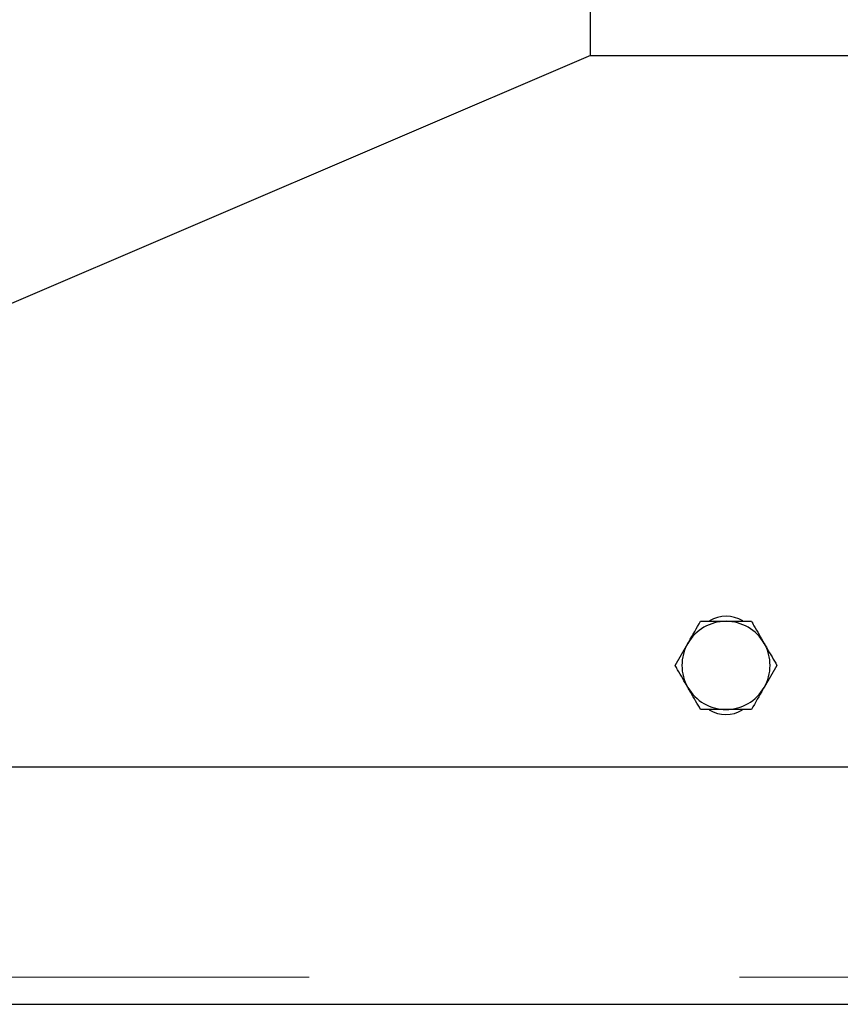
# Model space of a CAD drawing. Header units: millimetres. Extents: x 19 to 263, y 62 to 156.
# Tile 33 of 77: x 121.52 to 123.94, y 64.23 to 67.14. Entities that reach past the tile are written whole.
import ezdxf

# ---------------------------------------------------------------- set-up
doc = ezdxf.new("R2010")
doc.units = ezdxf.units.MM
doc.linetypes.add('PHANTOM', pattern=[12.7, 6.35, -1.27, 1.27, -1.27, 1.27, -1.27])

msp = doc.modelspace()

# ---------------------------------------------------------------- linework, layer by layer
at = {"color": 7, "linetype": 'Continuous', "lineweight": 25}
for p, q in [((123.2003, 67.0313), (123.2003, 69.6713)), ((123.2003, 67.0313), (120.4003, 65.8313)), ((123.2003, 67.0313), (124.0003, 67.0313)), ((123.5252, 65.3613), (123.6003, 65.3613)), ((123.4502, 65.2313), (123.4877, 65.2963)), ((123.7504, 65.2313), (123.7129, 65.1663)), ((123.6753, 65.1013), (123.6003, 65.1013)), ((124.0003, 64.9313), (120.4003, 64.9313)), ((98.2403, 64.2313), (125.9603, 64.2313))]:
    msp.add_line(p, q, dxfattribs=at)
at = {"color": 8, "linetype": 'PHANTOM', "lineweight": 18}
msp.add_line((98.2403, 64.3113), (125.9603, 64.3113), dxfattribs=at)
at = {"color": 7, "linetype": 'Continuous', "lineweight": 25}
for centre, radius, start, end in [((123.6003, 65.2813), 0.095, 58.8004, 120.8338), ((123.6003, 65.2313), 0.13, 90, 150), ((123.6003, 65.2313), 0.13, 30, 90), ((123.6003, 65.2313), 0.13, 150, 210), ((123.6003, 65.2313), 0.13, 330, 30), ((123.6003, 65.2313), 0.13, 210, 270), ((123.6003, 65.2313), 0.13, 270, 330), ((123.6003, 65.1813), 0.095, 238.8004, 300.8338)]:
    msp.add_arc(centre, radius, start, end, dxfattribs=at)
for points, knots in [([(123.4877, 65.2963), (123.4886, 65.2978), (123.5012, 65.3197), (123.5137, 65.3413), (123.5252, 65.3613)], [0, 0, 0, 0, 0.070215, 1, 1, 1, 1]), ([(123.6003, 65.3613), (123.6021, 65.3613), (123.6274, 65.3613), (123.6522, 65.3613), (123.6753, 65.3613)], [0, 0, 0, 0, 0.070239, 1, 1, 1, 1]), ([(123.6753, 65.3613), (123.6778, 65.357), (123.69, 65.3358), (123.7027, 65.3138), (123.7129, 65.2963)], [0, 0, 0, 0, 0.2011952, 1, 1, 1, 1]), ([(123.7129, 65.2963), (123.7157, 65.2913), (123.7284, 65.2693), (123.7408, 65.2479), (123.7504, 65.2313)], [0, 0, 0, 0, 0.224171, 1, 1, 1, 1]), ([(123.4877, 65.1663), (123.4775, 65.1838), (123.4648, 65.2058), (123.4526, 65.227), (123.4502, 65.2313)], [0, 0, 0, 0, 0.798792, 1, 1, 1, 1]), ([(123.5252, 65.1013), (123.5156, 65.1179), (123.5032, 65.1393), (123.4905, 65.1613), (123.4877, 65.1663)], [0, 0, 0, 0, 0.775842, 1, 1, 1, 1]), ([(123.7129, 65.1663), (123.712, 65.1647), (123.6993, 65.1428), (123.6869, 65.1213), (123.6753, 65.1013)], [0, 0, 0, 0, 0.070215, 1, 1, 1, 1]), ([(123.6003, 65.1013), (123.5985, 65.1013), (123.5731, 65.1013), (123.5483, 65.1013), (123.5252, 65.1013)], [0, 0, 0, 0, 0.07021, 1, 1, 1, 1])]:
    msp.add_open_spline(points, degree=3, knots=knots, dxfattribs=at)

doc.saveas('drawing.dxf')
